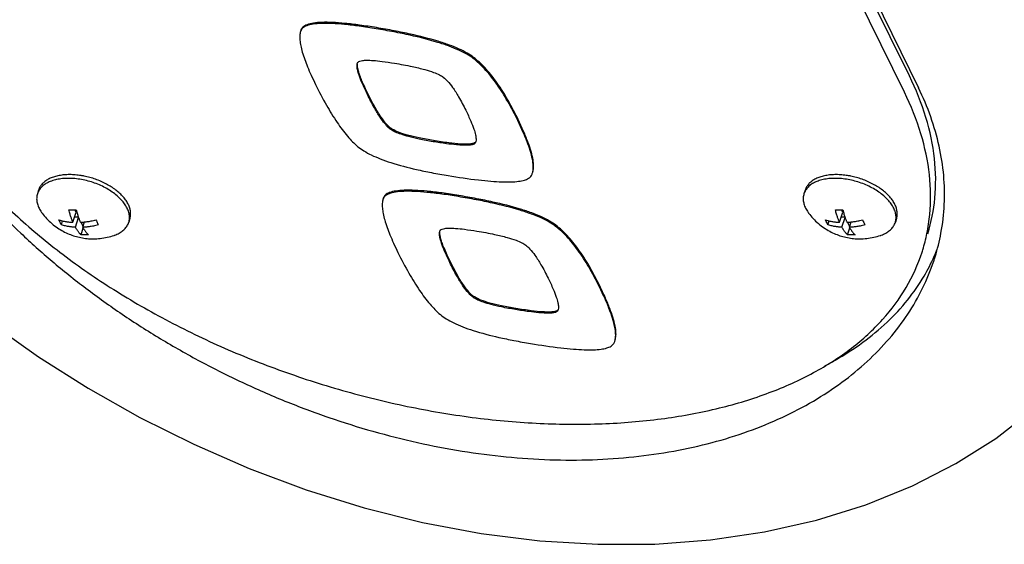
# Model space of a CAD drawing. Header units: millimetres. Extents: x 0 to 594, y 0 to 420.
# Tile 121 of 256: x 532.31 to 539.41, y 199.76 to 203.54. Entities that reach past the tile are written whole.
import ezdxf

# ---------------------------------------------------------------- set-up
doc = ezdxf.new("R2010")
doc.units = ezdxf.units.MM
doc.header["$LTSCALE"] = 32.67
doc.layers.get('0').update_dxf_attribs({"linetype": 'CONTINUOUS'})

msp = doc.modelspace()

# ---------------------------------------------------------------- linework, layer by layer
at = {"color": 7, "linetype": 'CONTINUOUS'}
for p, q in [((538.72434, 203.13502), (537.62619, 205.37282)), ((537.69179, 205.28704), (538.78994, 203.04925)), ((538.68803, 203.01752), (537.58988, 205.25532)), ((534.33507, 203.45763), (534.33472, 203.4563)), ((532.44569, 202.31129), (532.4374, 202.28445)), ((537.97206, 202.31129), (537.96377, 202.28445)), ((534.92904, 202.24725), (534.92868, 202.24592)), ((532.71676, 202.15304), (532.7087, 202.16948)), ((538.24313, 202.15304), (538.23506, 202.16948)), ((532.69421, 202.08006), (532.71676, 202.15304)), ((532.73342, 202.11699), (532.70562, 202.11699)), ((532.7119, 202.04401), (532.73396, 202.11538)), ((533.10493, 202.10757), (533.09664, 202.08073)), ((538.22057, 202.08006), (538.24313, 202.15304)), ((538.25978, 202.11699), (538.23199, 202.11699)), ((538.23827, 202.04401), (538.26032, 202.11538)), ((538.6313, 202.10757), (538.62301, 202.08073)), ((532.61052, 202.0617), (532.61946, 202.0906)), ((532.76723, 202.05019), (532.75242, 202.08037)), ((532.75275, 201.98959), (532.76808, 202.0392)), ((532.76532, 202.04401), (532.77722, 202.08249)), ((538.13689, 202.0617), (538.14582, 202.0906)), ((538.2936, 202.05019), (538.27879, 202.08037)), ((538.27912, 201.98959), (538.29445, 202.0392)), ((538.29169, 202.04401), (538.30358, 202.08249))]:
    msp.add_line(p, q, dxfattribs=at)
msp.add_lwpolyline([(532.10886, 201.34839), (532.44654, 201.10972), (532.80312, 200.88391), (533.1767, 200.67311), (533.56501, 200.47955), (533.96554, 200.30535), (534.37568, 200.15245), (534.79283, 200.02257), (535.21431, 199.91716), (535.63738, 199.83746), (536.05925, 199.78443), (536.47715, 199.75873), (536.8883, 199.76078), (537.28991, 199.79066), (537.67923, 199.84818), (538.05359, 199.93288), (538.4103, 200.04396), (538.74664, 200.1803), (539.06008, 200.34043), (539.34825, 200.52262), (539.60891, 200.7247)], dxfattribs=at)
for points, knots in [([(534.87968, 203.47569), (534.83931, 203.48232), (534.76363, 203.49407), (534.65743, 203.50682), (534.56638, 203.51375), (534.49047, 203.5149), (534.42937, 203.51023), (534.38309, 203.50005), (534.3499, 203.48318), (534.33807, 203.46655), (534.33513, 203.45761)], [0, 0, 0, 0, 0.2172565, 0.4064147, 0.5677653, 0.7017798, 0.8092902, 0.8919328, 0.9533645, 1, 1, 1, 1]), ([(534.8821, 203.48352), (534.84173, 203.49015), (534.76605, 203.5019), (534.65985, 203.51466), (534.5688, 203.52159), (534.49289, 203.52273), (534.43179, 203.51806), (534.38551, 203.50789), (534.35232, 203.49102), (534.34049, 203.47439), (534.33755, 203.46544)], [0, 0, 0, 0, 0.217256, 0.4064138, 0.5677639, 0.7017781, 0.8092883, 0.8919307, 0.9533622, 1, 1, 1, 1]), ([(534.33472, 203.4563), (534.33217, 203.44677), (534.32904, 203.4257), (534.33016, 203.39087), (534.33636, 203.35089), (534.35259, 203.28621), (534.37867, 203.21522), (534.41224, 203.13766), (534.43234, 203.09534), (534.44317, 203.07326)], [0, 0, 0, 0, 0.0726348, 0.1578011, 0.2574036, 0.3725958, 0.6522286, 0.8175055, 1, 1, 1, 1]), ([(535.5798, 203.26134), (535.56497, 203.27261), (535.53114, 203.29466), (535.47234, 203.32392), (535.40207, 203.35215), (535.28593, 203.39055), (535.15304, 203.42373), (535.00453, 203.45408), (534.92258, 203.46856), (534.87968, 203.47569)], [0, 0, 0, 0, 0.0755461, 0.1641318, 0.2665826, 0.3834207, 0.6614643, 0.823115, 1, 1, 1, 1]), ([(535.58222, 203.26917), (535.56739, 203.28044), (535.53356, 203.3025), (535.47476, 203.33175), (535.40449, 203.35998), (535.28836, 203.39838), (535.15546, 203.43157), (535.00695, 203.46191), (534.925, 203.47639), (534.8821, 203.48352)], [0, 0, 0, 0, 0.0755461, 0.1641318, 0.2665826, 0.3834207, 0.6614643, 0.823115, 1, 1, 1, 1]), ([(534.74403, 203.22465), (534.74412, 203.22493), (534.74497, 203.22748), (534.74614, 203.22995), (534.74748, 203.23192)], [0, 0, 0, 0, 0.1117361, 1, 1, 1, 1]), ([(534.75046, 203.23538), (534.75364, 203.23827), (534.76381, 203.24338), (534.78492, 203.24761), (534.81737, 203.24924), (534.86465, 203.24711), (534.93137, 203.23993), (534.98262, 203.23212), (535.01238, 203.22718)], [0, 0, 0, 0, 0.0486243, 0.1250731, 0.2423553, 0.4145756, 0.6592571, 1, 1, 1, 1]), ([(535.89545, 202.82472), (535.87129, 202.87359), (535.82339, 202.96455), (535.74526, 203.08631), (535.66601, 203.18529), (535.60867, 203.23884), (535.5798, 203.26134)], [0, 0, 0, 0, 0.3016096, 0.5670746, 0.7987176, 1, 1, 1, 1]), ([(535.89787, 202.83255), (535.87371, 202.88143), (535.82581, 202.97238), (535.74768, 203.09414), (535.66843, 203.19312), (535.61109, 203.24667), (535.58222, 203.26917)], [0, 0, 0, 0, 0.3016096, 0.5670746, 0.7987176, 1, 1, 1, 1]), ([(534.81668, 203.0019), (534.80346, 203.02883), (534.78197, 203.07466), (534.75817, 203.1346), (534.74567, 203.1764), (534.74135, 203.2046), (534.74233, 203.21936), (534.74403, 203.22465)], [0, 0, 0, 0, 0.3795645, 0.6402484, 0.8156579, 0.9304297, 1, 1, 1, 1]), ([(534.8191, 203.00973), (534.80477, 203.0397), (534.78458, 203.08189), (534.76345, 203.13571), (534.75287, 203.16757), (534.74634, 203.19414), (534.74438, 203.21082), (534.74447, 203.21867), (534.74449, 203.21939)], [0, 0, 0, 0, 0.4462398, 0.6249588, 0.7746269, 0.8960115, 0.9905312, 1, 1, 1, 1]), ([(535.01238, 203.22718), (535.05512, 203.22008), (535.12836, 203.20671), (535.22241, 203.18461), (535.28818, 203.16437), (535.33281, 203.14586), (535.35547, 203.13259), (535.36391, 203.12616)], [0, 0, 0, 0, 0.3531723, 0.606709, 0.7872402, 0.9135386, 1, 1, 1, 1]), ([(535.36391, 203.12616), (535.37489, 203.11779), (535.39893, 203.09485), (535.4361, 203.04761), (535.48023, 202.97739), (535.50972, 202.92099), (535.52586, 202.8881)], [0, 0, 0, 0, 0.1428855, 0.3419741, 0.6208391, 1, 1, 1, 1]), ([(538.85661, 201.99828), (538.88231, 202.08148), (538.91799, 202.26152), (538.91404, 202.54624), (538.85014, 202.84453), (538.77174, 203.03843), (538.72434, 203.13502)], [0, 0, 0, 0, 0.2226713, 0.466798, 0.7243305, 1, 1, 1, 1]), ([(531.51356, 203.04925), (531.54852, 202.978), (531.62737, 202.83461), (531.76631, 202.62402), (531.92851, 202.41319), (532.11298, 202.20371), (532.31862, 201.99726), (532.54415, 201.79561), (532.78813, 201.60061), (533.0489, 201.41411), (533.32463, 201.23797), (533.61336, 201.07399), (533.91298, 200.92386), (534.22129, 200.7891), (534.53606, 200.67108), (534.85504, 200.57096), (535.17601, 200.4897), (535.49677, 200.42805), (535.81517, 200.38656), (536.12914, 200.3656), (536.43658, 200.36534), (536.73549, 200.3858), (537.02382, 200.42681), (537.29956, 200.48803), (537.56072, 200.56894), (537.80531, 200.6688), (538.03138, 200.7867), (538.23707, 200.92152), (538.42061, 201.07195), (538.58039, 201.23649), (538.71497, 201.41348), (538.82313, 201.60114), (538.88157, 201.74331), (538.90646, 201.82091), (538.90973, 201.83146)], [0, 0, 0, 0, 0.0266762, 0.054929, 0.0847316, 0.116019, 0.1486927, 0.1826246, 0.2176618, 0.2536303, 0.2903412, 0.3275966, 0.3651959, 0.4029424, 0.440649, 0.4781426, 0.5152668, 0.5518837, 0.5878739, 0.6231355, 0.6575826, 0.6911437, 0.7237607, 0.7553878, 0.7859919, 0.8155544, 0.8440732, 0.8715671, 0.8980798, 0.9236843, 0.9484872, 0.97263, 0.9962886, 1, 1, 1, 1]), ([(531.59586, 203.01752), (531.64686, 202.91358), (531.76951, 202.70599), (531.99949, 202.4112), (532.2784, 202.12617), (532.60186, 201.85527), (532.96488, 201.60258), (533.36184, 201.37201), (533.78656, 201.16712), (534.23242, 200.99111), (534.69248, 200.84672), (535.15955, 200.73621), (535.62635, 200.66129), (536.0856, 200.62315), (536.53018, 200.62237), (536.9532, 200.65898), (537.34815, 200.73249), (537.70899, 200.84185), (538.03021, 200.98561), (538.30682, 201.16195), (538.53426, 201.36866), (538.70826, 201.603), (538.7889, 201.78139), (538.81863, 201.87538), (538.8203, 201.88079)], [0, 0, 0, 0, 0.0408193, 0.0846778, 0.1315255, 0.1811505, 0.2332129, 0.2872751, 0.3428266, 0.3993065, 0.4561241, 0.5126778, 0.5683744, 0.6226483, 0.6749818, 0.7249269, 0.7721304, 0.8163625, 0.8575517, 0.8958227, 0.9315362, 0.9653112, 0.9980076, 1, 1, 1, 1]), ([(534.44317, 203.07326), (534.46806, 203.02294), (534.51635, 202.92963), (534.59293, 202.8045), (534.66807, 202.70337), (534.72199, 202.64847), (534.74887, 202.62549)], [0, 0, 0, 0, 0.3090164, 0.5771972, 0.8064794, 1, 1, 1, 1]), ([(538.85073, 201.99942), (538.86005, 202.04471), (538.88111, 202.18507), (538.87773, 202.42874), (538.81383, 202.72704), (538.73543, 202.92093), (538.68803, 203.01752)], [0, 0, 0, 0, 0.1320245, 0.4046196, 0.6921838, 1, 1, 1, 1]), ([(538.90973, 201.83146), (538.92701, 201.88741), (538.95779, 202.01189), (538.98062, 202.20905), (538.97603, 202.42019), (538.94288, 202.63247), (538.88153, 202.84418), (538.82324, 202.98139), (538.78994, 203.04925)], [0, 0, 0, 0, 0.1400662, 0.3061921, 0.4736347, 0.6440648, 0.8190532, 1, 1, 1, 1]), ([(534.99277, 202.74433), (534.98451, 202.74953), (534.96626, 202.76429), (534.93786, 202.79561), (534.9035, 202.84333), (534.86153, 202.91338), (534.83274, 202.96917), (534.81668, 203.0019)], [0, 0, 0, 0, 0.093025, 0.2222613, 0.4020038, 0.6525487, 1, 1, 1, 1]), ([(534.99519, 202.75216), (534.9886, 202.75638), (534.97513, 202.76667), (534.94699, 202.79485), (534.91024, 202.84404), (534.86475, 202.91941), (534.83517, 202.97762), (534.8191, 203.00973)], [0, 0, 0, 0, 0.0742155, 0.1613693, 0.3786036, 0.6572736, 1, 1, 1, 1]), ([(535.52586, 202.8881), (535.53865, 202.86203), (535.55963, 202.81717), (535.58305, 202.75792), (535.59581, 202.71549), (535.60084, 202.68558), (535.60039, 202.6694), (535.59895, 202.66309)], [0, 0, 0, 0, 0.3644466, 0.6209495, 0.7987429, 0.9194816, 1, 1, 1, 1]), ([(536.00734, 202.43608), (536.00843, 202.4396), (536.01256, 202.45601), (536.01368, 202.48928), (536.00326, 202.56207), (535.97501, 202.64611), (535.93509, 202.74184), (535.90957, 202.79598), (535.89545, 202.82472)], [0, 0, 0, 0, 0.0267415, 0.1221638, 0.2416403, 0.56238, 0.766303, 1, 1, 1, 1]), ([(536.00976, 202.44391), (536.01086, 202.44744), (536.01498, 202.46385), (536.0161, 202.49712), (536.00569, 202.5699), (535.97743, 202.65395), (535.93751, 202.74968), (535.91199, 202.80381), (535.89787, 202.83255)], [0, 0, 0, 0, 0.0267417, 0.1221639, 0.2416405, 0.5623801, 0.766303, 1, 1, 1, 1]), ([(535.28997, 202.66151), (535.25632, 202.6671), (535.19749, 202.67784), (535.1205, 202.6956), (535.06385, 202.71226), (535.02315, 202.72779), (535.0014, 202.7389), (534.99277, 202.74433)], [0, 0, 0, 0, 0.3301531, 0.5787121, 0.7644739, 0.9012764, 1, 1, 1, 1]), ([(535.29239, 202.66934), (535.25797, 202.67515), (535.19529, 202.68645), (535.11121, 202.70637), (535.04564, 202.72657), (535.00983, 202.74354), (534.99519, 202.75216)], [0, 0, 0, 0, 0.3377887, 0.6164529, 0.8365851, 1, 1, 1, 1]), ([(535.58608, 202.64446), (535.58134, 202.64203), (535.56816, 202.63817), (535.5426, 202.63536), (535.50494, 202.63526), (535.45173, 202.63887), (535.37829, 202.6475), (535.32226, 202.65615), (535.28997, 202.66151)], [0, 0, 0, 0, 0.053529, 0.1360734, 0.257883, 0.4309974, 0.6713212, 1, 1, 1, 1]), ([(535.5885, 202.6523), (535.58367, 202.65005), (535.57184, 202.64623), (535.55026, 202.64372), (535.52265, 202.64295), (535.47318, 202.64487), (535.39556, 202.65296), (535.32959, 202.66359), (535.29239, 202.66934)], [0, 0, 0, 0, 0.052884, 0.1247021, 0.216912, 0.3302047, 0.6213824, 1, 1, 1, 1]), ([(535.59812, 202.65997), (535.59714, 202.65679), (535.59435, 202.6506), (535.58909, 202.64601), (535.58608, 202.64446)], [0, 0, 0, 0, 0.4935474, 1, 1, 1, 1]), ([(534.74887, 202.62549), (534.76236, 202.6143), (534.79329, 202.59244), (534.84754, 202.56346), (534.91258, 202.53567), (535.02037, 202.4981), (535.14414, 202.46605), (535.28265, 202.43716), (535.35919, 202.42355), (535.39927, 202.41688)], [0, 0, 0, 0, 0.0760426, 0.1647756, 0.2671675, 0.3838433, 0.6615241, 0.8230886, 1, 1, 1, 1]), ([(532.66178, 202.39705), (532.64705, 202.39705), (532.61841, 202.39571), (532.57729, 202.38936), (532.53993, 202.37884), (532.50707, 202.36431), (532.47936, 202.346), (532.45741, 202.32418), (532.44415, 202.30298), (532.43889, 202.28926), (532.4374, 202.28445)], [0, 0, 0, 0, 0.1652486, 0.3208386, 0.4656464, 0.5992604, 0.7221867, 0.836055, 0.9437203, 1, 1, 1, 1]), ([(532.67008, 202.42389), (532.65706, 202.42389), (532.63168, 202.42284), (532.59496, 202.41789), (532.56103, 202.40969), (532.53042, 202.39833), (532.50358, 202.38396), (532.48094, 202.36677), (532.46291, 202.34698), (532.4517, 202.328), (532.44707, 202.31573), (532.4457, 202.31129)], [0, 0, 0, 0, 0.1458742, 0.2844003, 0.4147367, 0.5364409, 0.6495741, 0.7548156, 0.8535583, 0.9479268, 1, 1, 1, 1]), ([(533.09664, 202.08073), (533.09793, 202.08492), (533.10129, 202.09853), (533.10268, 202.12278), (533.09733, 202.15314), (533.08523, 202.18388), (533.06672, 202.21445), (533.0422, 202.24428), (533.01219, 202.27283), (532.97726, 202.29955), (532.93812, 202.3239), (532.89555, 202.34542), (532.8504, 202.36367), (532.80357, 202.37828), (532.75601, 202.38897), (532.70867, 202.39551), (532.67723, 202.39705), (532.66178, 202.39705)], [0, 0, 0, 0, 0.0218886, 0.0697802, 0.1203328, 0.174856, 0.2341134, 0.2983623, 0.3674437, 0.4408757, 0.5179322, 0.5977093, 0.6791817, 0.7612528, 0.8428014, 0.9227277, 1, 1, 1, 1]), ([(532.76484, 202.41502), (532.76071, 202.41577), (532.74276, 202.41884), (532.71121, 202.4227), (532.68364, 202.42389), (532.67008, 202.42389)], [0, 0, 0, 0, 0.1323923, 0.5729536, 1, 1, 1, 1]), ([(533.10493, 202.10757), (533.10601, 202.11104), (533.10901, 202.12271), (533.11094, 202.14354), (533.10788, 202.16997), (533.09953, 202.1969), (533.08608, 202.22392), (533.06779, 202.25064), (533.04494, 202.27667), (533.0179, 202.30162), (532.98708, 202.32513), (532.95296, 202.34682), (532.91608, 202.36637), (532.87699, 202.38347), (532.83632, 202.39785), (532.80214, 202.40725), (532.78161, 202.41174), (532.77516, 202.41304)], [0, 0, 0, 0, 0.0220073, 0.0729215, 0.1260385, 0.1825545, 0.2432735, 0.3086084, 0.3786303, 0.4531299, 0.531675, 0.6136605, 0.6983502, 0.7849133, 0.8724573, 0.9600585, 1, 1, 1, 1]), ([(535.39927, 202.41688), (535.47164, 202.40529), (535.57431, 202.38942), (535.70364, 202.37632), (535.78226, 202.37143), (535.84884, 202.3708), (535.90332, 202.37454), (535.94632, 202.38215), (535.96965, 202.39177), (535.97919, 202.39733)], [0, 0, 0, 0, 0.3753328, 0.5307643, 0.6649476, 0.7781921, 0.8710071, 0.9443151, 1, 1, 1, 1]), ([(535.97919, 202.39733), (535.98761, 202.40242), (535.99879, 202.41441), (536.00528, 202.42947), (536.00734, 202.43608)], [0, 0, 0, 0, 0.5772258, 1, 1, 1, 1]), ([(538.18815, 202.39705), (538.17341, 202.39705), (538.14478, 202.39571), (538.10366, 202.38936), (538.0663, 202.37884), (538.03344, 202.36431), (538.00573, 202.346), (537.98378, 202.32418), (537.97051, 202.30298), (537.96526, 202.28926), (537.96377, 202.28445)], [0, 0, 0, 0, 0.1652486, 0.3208386, 0.4656464, 0.5992604, 0.7221867, 0.836055, 0.9437203, 1, 1, 1, 1]), ([(538.19644, 202.42389), (538.18343, 202.42389), (538.15805, 202.42284), (538.12133, 202.41789), (538.0874, 202.40969), (538.05678, 202.39833), (538.02994, 202.38396), (538.00731, 202.36677), (537.98928, 202.34698), (537.97807, 202.328), (537.97344, 202.31573), (537.97206, 202.31129)], [0, 0, 0, 0, 0.1458742, 0.2844003, 0.4147367, 0.5364409, 0.6495741, 0.7548156, 0.8535583, 0.9479268, 1, 1, 1, 1]), ([(538.623, 202.08073), (538.6243, 202.08492), (538.62766, 202.09853), (538.62904, 202.12278), (538.6237, 202.15314), (538.6116, 202.18388), (538.59308, 202.21445), (538.56857, 202.24428), (538.53855, 202.27283), (538.50363, 202.29955), (538.46449, 202.3239), (538.42192, 202.34542), (538.37676, 202.36367), (538.32994, 202.37828), (538.28238, 202.38897), (538.23504, 202.39551), (538.2036, 202.39705), (538.18815, 202.39705)], [0, 0, 0, 0, 0.0218886, 0.0697802, 0.1203328, 0.174856, 0.2341134, 0.2983623, 0.3674437, 0.4408757, 0.5179322, 0.5977093, 0.6791817, 0.7612528, 0.8428014, 0.9227277, 1, 1, 1, 1]), ([(538.29121, 202.41502), (538.28707, 202.41577), (538.26913, 202.41884), (538.23757, 202.4227), (538.21, 202.42389), (538.19644, 202.42389)], [0, 0, 0, 0, 0.1323923, 0.5729536, 1, 1, 1, 1]), ([(538.6313, 202.10757), (538.63237, 202.11104), (538.63538, 202.12271), (538.63731, 202.14354), (538.63424, 202.16997), (538.62589, 202.1969), (538.61245, 202.22392), (538.59415, 202.25064), (538.5713, 202.27667), (538.54426, 202.30162), (538.51345, 202.32513), (538.47933, 202.34682), (538.44244, 202.36637), (538.40336, 202.38347), (538.36269, 202.39785), (538.3285, 202.40725), (538.30798, 202.41174), (538.30153, 202.41304)], [0, 0, 0, 0, 0.0220073, 0.0729215, 0.1260385, 0.1825545, 0.2432735, 0.3086084, 0.3786303, 0.4531299, 0.531675, 0.6136605, 0.6983502, 0.7849133, 0.8724573, 0.9600585, 1, 1, 1, 1]), ([(535.47607, 202.27315), (535.43569, 202.27977), (535.36002, 202.29153), (535.25382, 202.30428), (535.16277, 202.31121), (535.08686, 202.31235), (535.02576, 202.30768), (534.97948, 202.29751), (534.94629, 202.28064), (534.93445, 202.26401), (534.93152, 202.25507)], [0, 0, 0, 0, 0.217256, 0.4064138, 0.5677639, 0.7017781, 0.8092883, 0.8919307, 0.9533622, 1, 1, 1, 1]), ([(532.4374, 202.28445), (532.43611, 202.28026), (532.43275, 202.26666), (532.43136, 202.2424), (532.43671, 202.21205), (532.44881, 202.1813), (532.46181, 202.15984), (532.47007, 202.14842), (532.47141, 202.14662)], [0, 0, 0, 0, 0.0892208, 0.284433, 0.4904918, 0.7127352, 0.9542759, 1, 1, 1, 1]), ([(534.92868, 202.24592), (534.92614, 202.23639), (534.92301, 202.21532), (534.92413, 202.18049), (534.93033, 202.14051), (534.94656, 202.07583), (534.97263, 202.00484), (535.00621, 201.92729), (535.0263, 201.88496), (535.03713, 201.86288)], [0, 0, 0, 0, 0.0726348, 0.1578011, 0.2574036, 0.3725958, 0.6522286, 0.8175055, 1, 1, 1, 1]), ([(535.47365, 202.26531), (535.43327, 202.27194), (535.3576, 202.28369), (535.2514, 202.29644), (535.16035, 202.30337), (535.08444, 202.30452), (535.02334, 202.29985), (534.97706, 202.28967), (534.94387, 202.27281), (534.93203, 202.25618), (534.9291, 202.24723)], [0, 0, 0, 0, 0.2172565, 0.4064147, 0.5677653, 0.7017798, 0.8092902, 0.8919328, 0.9533645, 1, 1, 1, 1]), ([(536.17377, 202.05096), (536.15893, 202.06223), (536.1251, 202.08428), (536.06631, 202.11354), (535.99604, 202.14177), (535.8799, 202.18017), (535.747, 202.21335), (535.5985, 202.2437), (535.51655, 202.25818), (535.47365, 202.26531)], [0, 0, 0, 0, 0.0755462, 0.1641319, 0.2665826, 0.3834207, 0.6614643, 0.823115, 1, 1, 1, 1]), ([(536.17619, 202.05879), (536.16135, 202.07007), (536.12753, 202.09212), (536.06873, 202.12137), (535.99846, 202.1496), (535.88232, 202.188), (535.74943, 202.22119), (535.60092, 202.25153), (535.51897, 202.26601), (535.47607, 202.27315)], [0, 0, 0, 0, 0.0755462, 0.1641319, 0.2665826, 0.3834207, 0.6614643, 0.823115, 1, 1, 1, 1]), ([(537.96377, 202.28445), (537.96248, 202.28026), (537.95911, 202.26666), (537.95773, 202.2424), (537.96308, 202.21205), (537.97518, 202.1813), (537.98817, 202.15984), (537.99644, 202.14842), (537.99778, 202.14662)], [0, 0, 0, 0, 0.0892208, 0.284433, 0.4904918, 0.7127352, 0.9542759, 1, 1, 1, 1]), ([(532.66429, 202.16986), (532.66863, 202.16961), (532.67745, 202.16923), (532.68628, 202.1691), (532.69077, 202.1691)], [0, 0, 0, 0, 0.4918463, 1, 1, 1, 1]), ([(532.69421, 202.08006), (532.69318, 202.08244), (532.69102, 202.08756), (532.68773, 202.09577), (532.68421, 202.10501), (532.68051, 202.11533), (532.67664, 202.12685), (532.67259, 202.13973), (532.66839, 202.1542), (532.66567, 202.16443), (532.66429, 202.16986)], [0, 0, 0, 0, 0.0822298, 0.1757264, 0.2800947, 0.3953421, 0.5229172, 0.6647033, 0.8228684, 1, 1, 1, 1]), ([(532.69077, 202.1691), (532.69529, 202.1691), (532.70428, 202.16923), (532.71326, 202.16961), (532.71771, 202.16986)], [0, 0, 0, 0, 0.5037923, 1, 1, 1, 1]), ([(532.71771, 202.16986), (532.71909, 202.16443), (532.72181, 202.1542), (532.72602, 202.13973), (532.73006, 202.12685), (532.73393, 202.11533), (532.73763, 202.10501), (532.74115, 202.09577), (532.74444, 202.08756), (532.7466, 202.08244), (532.74763, 202.08006)], [0, 0, 0, 0, 0.1771316, 0.3352967, 0.4770828, 0.6046579, 0.7199053, 0.8242736, 0.9177702, 1, 1, 1, 1]), ([(538.19066, 202.16986), (538.19499, 202.16961), (538.20382, 202.16923), (538.21265, 202.1691), (538.21713, 202.1691)], [0, 0, 0, 0, 0.4918463, 1, 1, 1, 1]), ([(538.22057, 202.08006), (538.21955, 202.08244), (538.21739, 202.08756), (538.21409, 202.09577), (538.21058, 202.10501), (538.20688, 202.11533), (538.203, 202.12685), (538.19896, 202.13973), (538.19476, 202.1542), (538.19204, 202.16443), (538.19066, 202.16986)], [0, 0, 0, 0, 0.0822298, 0.1757264, 0.2800947, 0.3953421, 0.5229172, 0.6647033, 0.8228684, 1, 1, 1, 1]), ([(538.21713, 202.1691), (538.22166, 202.1691), (538.23065, 202.16923), (538.23963, 202.16961), (538.24408, 202.16986)], [0, 0, 0, 0, 0.5037923, 1, 1, 1, 1]), ([(538.24408, 202.16986), (538.24546, 202.16443), (538.24818, 202.1542), (538.25238, 202.13973), (538.25642, 202.12685), (538.2603, 202.11533), (538.264, 202.10501), (538.26751, 202.09577), (538.27081, 202.08756), (538.27297, 202.08244), (538.274, 202.08006)], [0, 0, 0, 0, 0.1771316, 0.3352967, 0.4770828, 0.6046579, 0.7199053, 0.8242736, 0.9177702, 1, 1, 1, 1]), ([(532.47141, 202.14662), (532.48133, 202.13326), (532.50335, 202.10676), (532.54057, 202.07099), (532.58114, 202.04005), (532.62279, 202.01488), (532.66497, 201.99499), (532.7078, 201.97977), (532.75136, 201.96895), (532.79571, 201.9624), (532.82562, 201.96093), (532.84067, 201.96093)], [0, 0, 0, 0, 0.1164844, 0.2407131, 0.3606309, 0.4729519, 0.5808667, 0.6865633, 0.7907126, 0.8946146, 1, 1, 1, 1]), ([(532.59283, 202.09775), (532.59811, 202.09611), (532.60834, 202.09319), (532.62328, 202.08957), (532.63722, 202.08674), (532.65015, 202.08456), (532.6621, 202.08289), (532.67322, 202.08164), (532.68382, 202.0807), (532.69076, 202.08025), (532.69421, 202.08006)], [0, 0, 0, 0, 0.160563, 0.3093593, 0.4470601, 0.574048, 0.6906325, 0.7978397, 0.8994698, 1, 1, 1, 1]), ([(532.61052, 202.0617), (532.60841, 202.06544), (532.60427, 202.07315), (532.59838, 202.08518), (532.59466, 202.09349), (532.59283, 202.09775)], [0, 0, 0, 0, 0.3209584, 0.6535895, 1, 1, 1, 1]), ([(532.74763, 202.08006), (532.75158, 202.08027), (532.75945, 202.08077), (532.77135, 202.08181), (532.78358, 202.08314), (532.7965, 202.08485), (532.81042, 202.08703), (532.82559, 202.08981), (532.84226, 202.09334), (532.85386, 202.09617), (532.85994, 202.09775)], [0, 0, 0, 0, 0.1041587, 0.2077403, 0.3145721, 0.4281961, 0.5511004, 0.6856717, 0.8345013, 1, 1, 1, 1]), ([(532.85994, 202.09775), (532.86177, 202.09349), (532.86548, 202.08518), (532.87138, 202.07315), (532.87552, 202.06544), (532.87763, 202.0617)], [0, 0, 0, 0, 0.3464105, 0.6790416, 1, 1, 1, 1]), ([(537.99778, 202.14662), (538.0077, 202.13326), (538.02972, 202.10676), (538.06694, 202.07099), (538.1075, 202.04005), (538.14916, 202.01488), (538.19133, 201.99499), (538.23417, 201.97977), (538.27772, 201.96895), (538.32207, 201.9624), (538.35199, 201.96093), (538.36704, 201.96093)], [0, 0, 0, 0, 0.1164844, 0.2407131, 0.3606309, 0.4729519, 0.5808667, 0.6865633, 0.7907126, 0.8946146, 1, 1, 1, 1]), ([(538.1192, 202.09775), (538.12447, 202.09611), (538.1347, 202.09319), (538.14965, 202.08957), (538.16359, 202.08674), (538.17652, 202.08456), (538.18847, 202.08289), (538.19959, 202.08164), (538.21018, 202.0807), (538.21712, 202.08025), (538.22057, 202.08006)], [0, 0, 0, 0, 0.160563, 0.3093593, 0.4470601, 0.574048, 0.6906325, 0.7978397, 0.8994698, 1, 1, 1, 1]), ([(538.13689, 202.0617), (538.13478, 202.06544), (538.13064, 202.07315), (538.12474, 202.08518), (538.12103, 202.09349), (538.1192, 202.09775)], [0, 0, 0, 0, 0.3209584, 0.6535895, 1, 1, 1, 1]), ([(538.274, 202.08006), (538.27794, 202.08027), (538.28581, 202.08077), (538.29771, 202.08181), (538.30994, 202.08314), (538.32287, 202.08485), (538.33678, 202.08703), (538.35196, 202.08981), (538.36863, 202.09334), (538.38023, 202.09617), (538.38631, 202.09775)], [0, 0, 0, 0, 0.1041587, 0.2077403, 0.3145721, 0.4281961, 0.5511004, 0.6856717, 0.8345013, 1, 1, 1, 1]), ([(538.38631, 202.09775), (538.38813, 202.09349), (538.39185, 202.08518), (538.39774, 202.07315), (538.40189, 202.06544), (538.404, 202.0617)], [0, 0, 0, 0, 0.3464105, 0.6790416, 1, 1, 1, 1]), ([(532.7119, 202.04401), (532.70811, 202.04421), (532.7006, 202.04472), (532.68934, 202.04575), (532.67794, 202.04708), (532.66609, 202.04878), (532.65353, 202.05096), (532.64009, 202.05373), (532.62562, 202.05725), (532.61568, 202.0601), (532.61052, 202.0617)], [0, 0, 0, 0, 0.1104331, 0.2187006, 0.3287853, 0.4441589, 0.5670338, 0.699365, 0.8431414, 1, 1, 1, 1]), ([(532.75275, 201.98959), (532.7503, 201.99188), (532.74565, 201.99654), (532.73925, 202.00374), (532.73348, 202.0109), (532.72826, 202.01795), (532.72352, 202.02485), (532.71924, 202.03152), (532.71539, 202.03787), (532.71302, 202.04201), (532.7119, 202.04401)], [0, 0, 0, 0, 0.1475517, 0.2885138, 0.423079, 0.5514306, 0.6738243, 0.7903675, 0.8997125, 1, 1, 1, 1]), ([(532.87763, 202.0617), (532.87141, 202.06008), (532.85948, 202.05717), (532.84228, 202.05355), (532.82657, 202.05071), (532.81227, 202.04852), (532.79927, 202.04685), (532.78737, 202.0456), (532.77618, 202.04466), (532.76891, 202.0442), (532.76532, 202.04401)], [0, 0, 0, 0, 0.169368, 0.3232715, 0.4630972, 0.5898489, 0.7043841, 0.8081793, 0.905243, 1, 1, 1, 1]), ([(532.76532, 202.04401), (532.76644, 202.04201), (532.76881, 202.03787), (532.77266, 202.03152), (532.77694, 202.02485), (532.78168, 202.01795), (532.7869, 202.0109), (532.79267, 202.00374), (532.79908, 201.99654), (532.80372, 201.99188), (532.80617, 201.98959)], [0, 0, 0, 0, 0.1002875, 0.2096325, 0.3261757, 0.4485694, 0.576921, 0.7114862, 0.8524483, 1, 1, 1, 1]), ([(532.9908, 201.98611), (532.99212, 201.98657), (533.00468, 201.99102), (533.02697, 202.00087), (533.05468, 202.01918), (533.07663, 202.041), (533.0899, 202.06221), (533.09515, 202.07593), (533.09664, 202.08073)], [0, 0, 0, 0, 0.02852, 0.2714364, 0.4949223, 0.7019403, 0.8976809, 1, 1, 1, 1]), ([(535.33799, 202.01427), (535.33809, 202.01455), (535.33894, 202.0171), (535.34011, 202.01957), (535.34145, 202.02154)], [0, 0, 0, 0, 0.1117361, 1, 1, 1, 1]), ([(535.34443, 202.025), (535.34761, 202.02789), (535.35778, 202.033), (535.37889, 202.03723), (535.41134, 202.03886), (535.45862, 202.03673), (535.52534, 202.02955), (535.57659, 202.02174), (535.60635, 202.0168)], [0, 0, 0, 0, 0.0486243, 0.1250731, 0.2423553, 0.4145756, 0.6592571, 1, 1, 1, 1]), ([(536.48942, 201.61434), (536.46526, 201.66322), (536.41736, 201.75417), (536.33922, 201.87593), (536.25998, 201.97491), (536.20264, 202.02846), (536.17377, 202.05096)], [0, 0, 0, 0, 0.3016097, 0.567075, 0.798718, 1, 1, 1, 1]), ([(536.49184, 201.62217), (536.46768, 201.67105), (536.41978, 201.76201), (536.34164, 201.88376), (536.2624, 201.98275), (536.20506, 202.03629), (536.17619, 202.05879)], [0, 0, 0, 0, 0.3016097, 0.567075, 0.798718, 1, 1, 1, 1]), ([(538.23827, 202.04401), (538.23447, 202.04421), (538.22697, 202.04472), (538.21571, 202.04575), (538.20431, 202.04708), (538.19245, 202.04878), (538.17989, 202.05096), (538.16645, 202.05373), (538.15198, 202.05725), (538.14204, 202.0601), (538.13689, 202.0617)], [0, 0, 0, 0, 0.1104331, 0.2187006, 0.3287853, 0.4441589, 0.5670338, 0.699365, 0.8431414, 1, 1, 1, 1]), ([(538.27912, 201.98959), (538.27667, 201.99188), (538.27202, 201.99654), (538.26562, 202.00374), (538.25984, 202.0109), (538.25462, 202.01795), (538.24989, 202.02485), (538.2456, 202.03152), (538.24176, 202.03787), (538.23938, 202.04201), (538.23827, 202.04401)], [0, 0, 0, 0, 0.1475517, 0.2885138, 0.423079, 0.5514306, 0.6738243, 0.7903675, 0.8997125, 1, 1, 1, 1]), ([(538.404, 202.0617), (538.39778, 202.06008), (538.38585, 202.05717), (538.36864, 202.05355), (538.35294, 202.05071), (538.33863, 202.04852), (538.32564, 202.04685), (538.31373, 202.0456), (538.30255, 202.04466), (538.29528, 202.0442), (538.29169, 202.04401)], [0, 0, 0, 0, 0.169368, 0.3232715, 0.4630972, 0.5898489, 0.7043841, 0.8081793, 0.905243, 1, 1, 1, 1]), ([(538.29169, 202.04401), (538.2928, 202.04201), (538.29518, 202.03787), (538.29902, 202.03152), (538.30331, 202.02485), (538.30804, 202.01795), (538.31326, 202.0109), (538.31904, 202.00374), (538.32544, 201.99654), (538.33009, 201.99188), (538.33254, 201.98959)], [0, 0, 0, 0, 0.1002875, 0.2096325, 0.3261757, 0.4485694, 0.576921, 0.7114862, 0.8524483, 1, 1, 1, 1]), ([(538.51716, 201.98611), (538.51849, 201.98657), (538.53105, 201.99102), (538.55333, 202.00087), (538.58104, 202.01918), (538.603, 202.041), (538.61626, 202.06221), (538.62152, 202.07593), (538.623, 202.08073)], [0, 0, 0, 0, 0.02852, 0.2714364, 0.4949223, 0.7019403, 0.8976809, 1, 1, 1, 1]), ([(532.77923, 201.98883), (532.77474, 201.98883), (532.76591, 201.98896), (532.75709, 201.98934), (532.75275, 201.98959)], [0, 0, 0, 0, 0.5081537, 1, 1, 1, 1]), ([(532.80617, 201.98959), (532.80172, 201.98934), (532.79274, 201.98896), (532.78376, 201.98883), (532.77923, 201.98883)], [0, 0, 0, 0, 0.4962077, 1, 1, 1, 1]), ([(532.84067, 201.96093), (532.85727, 201.96093), (532.89123, 201.96277), (532.94158, 201.97114), (532.97471, 201.98056), (532.9908, 201.98611)], [0, 0, 0, 0, 0.3256867, 0.666025, 1, 1, 1, 1]), ([(535.41064, 201.79152), (535.39743, 201.81845), (535.37593, 201.86428), (535.35214, 201.92422), (535.33963, 201.96602), (535.33532, 201.99423), (535.3363, 202.00898), (535.33799, 202.01427)], [0, 0, 0, 0, 0.3795645, 0.6402484, 0.8156579, 0.9304297, 1, 1, 1, 1]), ([(535.41306, 201.79935), (535.39874, 201.82933), (535.37855, 201.87151), (535.35742, 201.92533), (535.34684, 201.95719), (535.34031, 201.98376), (535.33835, 202.00044), (535.33844, 202.0083), (535.33846, 202.00901)], [0, 0, 0, 0, 0.4462398, 0.6249588, 0.7746269, 0.8960115, 0.9905312, 1, 1, 1, 1]), ([(535.60635, 202.0168), (535.64908, 202.0097), (535.72232, 201.99633), (535.81638, 201.97423), (535.88215, 201.95399), (535.92678, 201.93548), (535.94944, 201.92221), (535.95787, 201.91578)], [0, 0, 0, 0, 0.3531723, 0.606709, 0.7872402, 0.9135386, 1, 1, 1, 1]), ([(538.3056, 201.98883), (538.30111, 201.98883), (538.29228, 201.98896), (538.28345, 201.98934), (538.27912, 201.98959)], [0, 0, 0, 0, 0.5081537, 1, 1, 1, 1]), ([(538.33254, 201.98959), (538.32809, 201.98934), (538.31911, 201.98896), (538.31012, 201.98883), (538.3056, 201.98883)], [0, 0, 0, 0, 0.4962077, 1, 1, 1, 1]), ([(538.36704, 201.96093), (538.38363, 201.96093), (538.41759, 201.96277), (538.46795, 201.97114), (538.50108, 201.98056), (538.51716, 201.98611)], [0, 0, 0, 0, 0.3256867, 0.666025, 1, 1, 1, 1]), ([(535.95787, 201.91578), (535.96885, 201.90741), (535.9929, 201.88447), (536.03007, 201.83723), (536.0742, 201.76701), (536.10368, 201.71062), (536.11982, 201.67773)], [0, 0, 0, 0, 0.1428856, 0.3419742, 0.6208397, 1, 1, 1, 1]), ([(538.90263, 201.83505), (538.90846, 201.8485), (538.91562, 201.86576), (538.92239, 201.88317), (538.92384, 201.88693)], [0, 0, 0, 0, 0.7843998, 1, 1, 1, 1]), ([(535.03713, 201.86288), (535.06202, 201.81256), (535.11032, 201.71925), (535.18689, 201.59412), (535.26204, 201.49299), (535.31596, 201.4381), (535.34283, 201.41511)], [0, 0, 0, 0, 0.3090164, 0.5771972, 0.8064794, 1, 1, 1, 1]), ([(538.114, 201.04536), (538.13894, 201.05841), (538.23354, 201.11005), (538.38823, 201.20928), (538.56428, 201.35445), (538.71318, 201.51434), (538.82518, 201.67566), (538.88129, 201.78589), (538.90263, 201.83505)], [0, 0, 0, 0, 0.0742367, 0.2841695, 0.4837971, 0.6746443, 0.8587536, 1, 1, 1, 1]), ([(535.58674, 201.53395), (535.57848, 201.53915), (535.56023, 201.55392), (535.53183, 201.58523), (535.49747, 201.63295), (535.45549, 201.70301), (535.4267, 201.75879), (535.41064, 201.79152)], [0, 0, 0, 0, 0.0930244, 0.2222603, 0.4020027, 0.6525477, 1, 1, 1, 1]), ([(535.58916, 201.54179), (535.58257, 201.546), (535.5691, 201.55629), (535.54096, 201.58448), (535.50421, 201.63366), (535.45872, 201.70903), (535.42914, 201.76725), (535.41306, 201.79935)], [0, 0, 0, 0, 0.0742151, 0.1613686, 0.3786028, 0.6572731, 1, 1, 1, 1]), ([(536.11982, 201.67773), (536.13262, 201.65165), (536.1536, 201.60679), (536.17702, 201.54754), (536.18978, 201.50511), (536.19481, 201.4752), (536.19436, 201.45902), (536.19291, 201.45271)], [0, 0, 0, 0, 0.3644466, 0.6209495, 0.7987429, 0.9194816, 1, 1, 1, 1]), ([(536.6013, 201.2257), (536.6024, 201.22922), (536.60653, 201.24563), (536.60764, 201.2789), (536.59723, 201.35169), (536.56898, 201.43573), (536.52906, 201.53146), (536.50353, 201.5856), (536.48942, 201.61434)], [0, 0, 0, 0, 0.0267411, 0.1221634, 0.2416399, 0.5623797, 0.7663029, 1, 1, 1, 1]), ([(536.60372, 201.23353), (536.60482, 201.23706), (536.60895, 201.25347), (536.61006, 201.28674), (536.59965, 201.35952), (536.5714, 201.44357), (536.53148, 201.5393), (536.50595, 201.59343), (536.49184, 201.62217)], [0, 0, 0, 0, 0.0267413, 0.1221635, 0.2416401, 0.5623798, 0.7663029, 1, 1, 1, 1]), ([(535.88393, 201.45113), (535.85029, 201.45672), (535.79146, 201.46746), (535.71447, 201.48522), (535.65782, 201.50188), (535.61712, 201.51741), (535.59537, 201.52852), (535.58674, 201.53395)], [0, 0, 0, 0, 0.3301524, 0.5787111, 0.764473, 0.9012758, 1, 1, 1, 1]), ([(535.88636, 201.45897), (535.85194, 201.46477), (535.78926, 201.47607), (535.70518, 201.49599), (535.63961, 201.51619), (535.60379, 201.53316), (535.58916, 201.54179)], [0, 0, 0, 0, 0.3377881, 0.6164521, 0.8365844, 1, 1, 1, 1]), ([(536.18247, 201.44192), (536.17764, 201.43967), (536.16581, 201.43585), (536.14422, 201.43334), (536.11662, 201.43257), (536.06714, 201.43449), (535.98952, 201.44258), (535.92356, 201.45321), (535.88636, 201.45897)], [0, 0, 0, 0, 0.052884, 0.1247021, 0.216912, 0.3302047, 0.6213824, 1, 1, 1, 1]), ([(535.34283, 201.41511), (535.35632, 201.40392), (535.38726, 201.38206), (535.4415, 201.35308), (535.50655, 201.32529), (535.61434, 201.28772), (535.73811, 201.25568), (535.87662, 201.22678), (535.95315, 201.21317), (535.99324, 201.2065)], [0, 0, 0, 0, 0.0760426, 0.1647756, 0.2671675, 0.3838433, 0.6615241, 0.8230886, 1, 1, 1, 1]), ([(536.18005, 201.43409), (536.17531, 201.43165), (536.16213, 201.42779), (536.13657, 201.42499), (536.0989, 201.42488), (536.04569, 201.4285), (535.97225, 201.43713), (535.91623, 201.44577), (535.88393, 201.45113)], [0, 0, 0, 0, 0.053529, 0.1360734, 0.257883, 0.4309974, 0.6713212, 1, 1, 1, 1]), ([(536.19208, 201.44959), (536.1911, 201.44641), (536.18832, 201.44022), (536.18306, 201.43563), (536.18005, 201.43409)], [0, 0, 0, 0, 0.4935474, 1, 1, 1, 1]), ([(535.99324, 201.2065), (536.06561, 201.19491), (536.16828, 201.17904), (536.29761, 201.16594), (536.37623, 201.16105), (536.4428, 201.16042), (536.49728, 201.16416), (536.54028, 201.17177), (536.56362, 201.18139), (536.57316, 201.18695)], [0, 0, 0, 0, 0.3753329, 0.5307645, 0.6649477, 0.7781922, 0.8710071, 0.9443151, 1, 1, 1, 1]), ([(536.57316, 201.18695), (536.58158, 201.19204), (536.59276, 201.20403), (536.59924, 201.21909), (536.6013, 201.2257)], [0, 0, 0, 0, 0.577224, 1, 1, 1, 1])]:
    msp.add_open_spline(points, degree=3, knots=knots, dxfattribs=at)
for points in [[(534.74748, 203.23192), (534.74835, 203.23318), (534.74933, 203.23435), (534.75046, 203.23538)], [(535.59895, 202.66309), (535.59871, 202.66204), (535.59843, 202.661), (535.59812, 202.65997)], [(535.59623, 202.65895), (535.59428, 202.65627), (535.59175, 202.65399), (535.5885, 202.6523)], [(532.77516, 202.41304), (532.77173, 202.41373), (532.76829, 202.41439), (532.76484, 202.41502)], [(538.30153, 202.41304), (538.29809, 202.41373), (538.29465, 202.41439), (538.29121, 202.41502)], [(535.34145, 202.02154), (535.34231, 202.02281), (535.3433, 202.02397), (535.34443, 202.025)], [(538.8203, 201.88079), (538.83235, 201.9198), (538.8425, 201.95941), (538.85073, 201.99942)], [(536.1902, 201.44857), (536.18824, 201.4459), (536.18572, 201.44361), (536.18247, 201.44192)], [(536.19291, 201.45271), (536.19267, 201.45166), (536.1924, 201.45062), (536.19208, 201.44959)]]:
    msp.add_open_spline(points, degree=3, dxfattribs=at)

doc.saveas('drawing.dxf')
